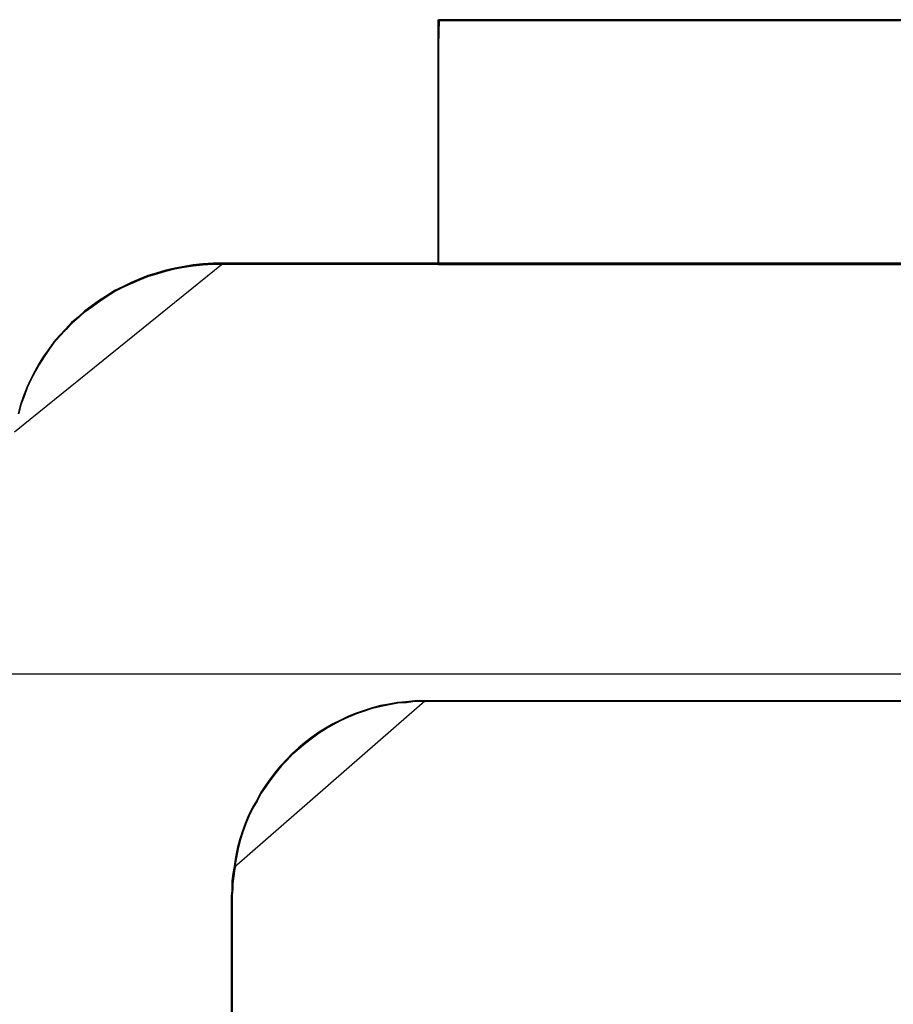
# Model space of a CAD drawing. Header units: millimetres. Extents: x 18084 to 52399, y 38174 to 56392.
# Tile 108 of 250: x 25538 to 25547, y 50636 to 50647. Entities that reach past the tile are written whole.
import ezdxf

# ---------------------------------------------------------------- set-up
doc = ezdxf.new("R2010")
doc.units = ezdxf.units.MM
doc.header["$LTSCALE"] = 100
doc.layers.add('45', color=7, linetype='Continuous')
doc.layers.add('50', color=7, linetype='Continuous')

msp = doc.modelspace()

# ---------------------------------------------------------------- linework, layer by layer
at = {"layer": '45', "color": 7}
for p, q in [((25542.047, 50646.243), (25542.047, 50646.508)), ((25542.047, 50646.508), (25542.047, 50646.243)), ((25542.052, 50646.508), (25542.047, 50646.254)), ((25542.047, 50646.243), (25542.047, 50646.508)), ((25542.047, 50646.508), (25542.047, 50646.243)), ((25542.052, 50646.508), (25542.047, 50646.254)), ((25542.05, 50646.246), (25542.056, 50646.499)), ((25542.05, 50646.246), (25542.056, 50646.499)), ((25542.052, 50646.508), (25551.149, 50646.508)), ((25551.149, 50646.508), (25542.052, 50646.508)), ((25542.052, 50646.508), (25542.052, 50646.508)), ((25551.149, 50646.508), (25542.052, 50646.508)), ((25542.052, 50646.508), (25551.149, 50646.508)), ((25551.149, 50646.508), (25542.052, 50646.508)), ((25542.052, 50646.508), (25542.052, 50646.508)), ((25551.149, 50646.508), (25542.052, 50646.508)), ((25542.057, 50646.503), (25542.052, 50646.25)), ((25542.057, 50646.503), (25542.052, 50646.25)), ((25542.056, 50646.499), (25551.142, 50646.499)), ((25542.056, 50646.499), (25551.142, 50646.499)), ((25551.144, 50646.503), (25542.057, 50646.503)), ((25551.144, 50646.503), (25542.057, 50646.503)), ((25542.047, 50643.992), (25542.047, 50646.255)), ((25542.047, 50646.255), (25542.047, 50643.992)), ((25542.047, 50643.992), (25542.047, 50646.255)), ((25542.047, 50646.255), (25542.047, 50643.992)), ((25542.047, 50646.254), (25542.047, 50643.992)), ((25542.047, 50646.254), (25542.047, 50643.992)), ((25542.047, 50646.243), (25542.047, 50646.243)), ((25542.047, 50646.243), (25542.047, 50646.243)), ((25542.05, 50643.995), (25542.05, 50646.246)), ((25542.05, 50643.995), (25542.05, 50646.246)), ((25542.052, 50646.25), (25542.052, 50643.997)), ((25542.052, 50646.25), (25542.052, 50643.997)), ((25537.692, 50642.272), (25539.838, 50644.004)), ((25537.692, 50642.272), (25539.838, 50644.004)), ((25539.246, 50643.933), (25539.159, 50643.905)), ((25539.246, 50643.933), (25539.159, 50643.905)), ((25539.254, 50643.932), (25539.166, 50643.905)), ((25539.254, 50643.932), (25539.166, 50643.905)), ((25539.338, 50643.955), (25539.246, 50643.933)), ((25539.338, 50643.955), (25539.246, 50643.933)), ((25539.246, 50643.923), (25539.339, 50643.945)), ((25539.246, 50643.923), (25539.339, 50643.945)), ((25539.342, 50643.95), (25539.25, 50643.928)), ((25539.342, 50643.95), (25539.25, 50643.928)), ((25539.346, 50643.955), (25539.254, 50643.932)), ((25539.346, 50643.955), (25539.254, 50643.932)), ((25539.436, 50643.971), (25539.338, 50643.955)), ((25539.436, 50643.971), (25539.338, 50643.955)), ((25539.339, 50643.945), (25539.436, 50643.962)), ((25539.339, 50643.945), (25539.436, 50643.962)), ((25539.44, 50643.966), (25539.342, 50643.95)), ((25539.44, 50643.966), (25539.342, 50643.95)), ((25539.445, 50643.971), (25539.346, 50643.955)), ((25539.445, 50643.971), (25539.346, 50643.955)), ((25539.528, 50643.988), (25539.436, 50643.971)), ((25539.528, 50643.988), (25539.436, 50643.971)), ((25539.436, 50643.962), (25539.529, 50643.978)), ((25539.436, 50643.962), (25539.529, 50643.978)), ((25539.532, 50643.983), (25539.44, 50643.966)), ((25539.532, 50643.983), (25539.44, 50643.966)), ((25539.538, 50643.988), (25539.445, 50643.971)), ((25539.538, 50643.988), (25539.445, 50643.971)), ((25539.626, 50643.999), (25539.528, 50643.988)), ((25539.626, 50643.999), (25539.528, 50643.988)), ((25539.529, 50643.978), (25539.627, 50643.989)), ((25539.529, 50643.978), (25539.627, 50643.989)), ((25539.63, 50643.994), (25539.532, 50643.983)), ((25539.63, 50643.994), (25539.532, 50643.983)), ((25539.636, 50643.999), (25539.538, 50643.988)), ((25539.636, 50643.999), (25539.538, 50643.988)), ((25539.735, 50644.004), (25539.626, 50643.999)), ((25539.735, 50644.004), (25539.626, 50643.999)), ((25539.627, 50643.989), (25539.735, 50643.995)), ((25539.627, 50643.989), (25539.735, 50643.995)), ((25539.739, 50643.999), (25539.63, 50643.994)), ((25539.739, 50643.999), (25539.63, 50643.994)), ((25539.745, 50644.004), (25539.636, 50643.999)), ((25539.745, 50644.004), (25539.636, 50643.999)), ((25539.827, 50644.004), (25539.735, 50644.004)), ((25539.827, 50644.004), (25539.735, 50644.004)), ((25539.735, 50643.995), (25539.828, 50643.995)), ((25539.735, 50643.995), (25539.828, 50643.995)), ((25539.831, 50643.999), (25539.739, 50643.999)), ((25539.831, 50643.999), (25539.739, 50643.999)), ((25539.838, 50644.004), (25539.745, 50644.004)), ((25539.838, 50644.004), (25539.745, 50644.004)), ((25542.05, 50644.004), (25539.827, 50644.004)), ((25542.05, 50644.004), (25539.827, 50644.004)), ((25539.828, 50643.995), (25542.05, 50643.995)), ((25539.828, 50643.995), (25542.05, 50643.995)), ((25542.052, 50643.999), (25539.831, 50643.999)), ((25542.052, 50643.999), (25539.831, 50643.999)), ((25539.838, 50644.004), (25539.838, 50644.004)), ((25539.838, 50644.004), (25539.838, 50644.004)), ((25542.047, 50643.992), (25542.047, 50643.992)), ((25542.047, 50643.992), (25551.144, 50643.992)), ((25542.047, 50643.992), (25542.047, 50643.992)), ((25542.047, 50643.992), (25551.144, 50643.992)), ((25551.141, 50644.004), (25542.05, 50644.004)), ((25551.141, 50644.004), (25542.05, 50644.004)), ((25551.139, 50643.999), (25542.052, 50643.999)), ((25551.139, 50643.999), (25542.052, 50643.999)), ((25542.052, 50643.997), (25551.139, 50643.997)), ((25542.052, 50643.997), (25551.139, 50643.997)), ((25538.979, 50643.845), (25538.892, 50643.806)), ((25538.979, 50643.845), (25538.892, 50643.806)), ((25538.893, 50643.797), (25538.98, 50643.835)), ((25538.893, 50643.797), (25538.98, 50643.835)), ((25538.984, 50643.84), (25538.897, 50643.801)), ((25538.984, 50643.84), (25538.897, 50643.801)), ((25538.986, 50643.844), (25538.899, 50643.805)), ((25538.986, 50643.844), (25538.899, 50643.805)), ((25539.061, 50643.878), (25538.979, 50643.845)), ((25539.061, 50643.878), (25538.979, 50643.845)), ((25538.98, 50643.835), (25539.061, 50643.868)), ((25538.98, 50643.835), (25539.061, 50643.868)), ((25539.065, 50643.873), (25538.984, 50643.84)), ((25539.065, 50643.873), (25538.984, 50643.84)), ((25539.068, 50643.877), (25538.986, 50643.844)), ((25539.068, 50643.877), (25538.986, 50643.844)), ((25539.159, 50643.905), (25539.061, 50643.878)), ((25539.159, 50643.905), (25539.061, 50643.878)), ((25539.061, 50643.868), (25539.159, 50643.896)), ((25539.061, 50643.868), (25539.159, 50643.896)), ((25539.163, 50643.9), (25539.065, 50643.873)), ((25539.163, 50643.9), (25539.065, 50643.873)), ((25539.166, 50643.905), (25539.068, 50643.877)), ((25539.166, 50643.905), (25539.068, 50643.877)), ((25539.159, 50643.896), (25539.246, 50643.923)), ((25539.159, 50643.896), (25539.246, 50643.923)), ((25539.25, 50643.928), (25539.163, 50643.9)), ((25539.25, 50643.928), (25539.163, 50643.9)), ((25538.8, 50643.762), (25538.719, 50643.724)), ((25538.8, 50643.762), (25538.719, 50643.724)), ((25538.719, 50643.714), (25538.801, 50643.753)), ((25538.719, 50643.714), (25538.801, 50643.753)), ((25538.804, 50643.757), (25538.723, 50643.719)), ((25538.804, 50643.757), (25538.723, 50643.719)), ((25538.806, 50643.761), (25538.724, 50643.722)), ((25538.806, 50643.761), (25538.724, 50643.722)), ((25538.892, 50643.806), (25538.8, 50643.762)), ((25538.892, 50643.806), (25538.8, 50643.762)), ((25538.801, 50643.753), (25538.893, 50643.797)), ((25538.801, 50643.753), (25538.893, 50643.797)), ((25538.897, 50643.801), (25538.804, 50643.757)), ((25538.897, 50643.801), (25538.804, 50643.757)), ((25538.899, 50643.805), (25538.806, 50643.761)), ((25538.899, 50643.805), (25538.806, 50643.761)), ((25538.643, 50643.674), (25538.566, 50643.625)), ((25538.643, 50643.674), (25538.566, 50643.625)), ((25538.567, 50643.615), (25538.643, 50643.665)), ((25538.567, 50643.615), (25538.643, 50643.665)), ((25538.647, 50643.672), (25538.571, 50643.623)), ((25538.647, 50643.672), (25538.571, 50643.623)), ((25538.647, 50643.669), (25538.571, 50643.62)), ((25538.647, 50643.669), (25538.571, 50643.62)), ((25538.719, 50643.724), (25538.643, 50643.674)), ((25538.719, 50643.724), (25538.643, 50643.674)), ((25538.643, 50643.665), (25538.719, 50643.714)), ((25538.643, 50643.665), (25538.719, 50643.714)), ((25538.724, 50643.722), (25538.647, 50643.672)), ((25538.724, 50643.722), (25538.647, 50643.672)), ((25538.723, 50643.719), (25538.647, 50643.669)), ((25538.723, 50643.719), (25538.647, 50643.669)), ((25538.49, 50643.57), (25538.414, 50643.515)), ((25538.49, 50643.57), (25538.414, 50643.515)), ((25538.415, 50643.505), (25538.491, 50643.56)), ((25538.415, 50643.505), (25538.491, 50643.56)), ((25538.494, 50643.567), (25538.418, 50643.512)), ((25538.494, 50643.567), (25538.418, 50643.512)), ((25538.495, 50643.565), (25538.419, 50643.51)), ((25538.495, 50643.565), (25538.419, 50643.51)), ((25538.566, 50643.625), (25538.49, 50643.57)), ((25538.566, 50643.625), (25538.49, 50643.57)), ((25538.491, 50643.56), (25538.567, 50643.615)), ((25538.491, 50643.56), (25538.567, 50643.615)), ((25538.571, 50643.623), (25538.494, 50643.567)), ((25538.571, 50643.623), (25538.494, 50643.567)), ((25538.571, 50643.62), (25538.495, 50643.565)), ((25538.571, 50643.62), (25538.495, 50643.565)), ((25538.349, 50643.454), (25538.278, 50643.394)), ((25538.349, 50643.454), (25538.278, 50643.394)), ((25538.279, 50643.384), (25538.35, 50643.445)), ((25538.279, 50643.384), (25538.35, 50643.445)), ((25538.352, 50643.451), (25538.281, 50643.39)), ((25538.352, 50643.451), (25538.281, 50643.39)), ((25538.354, 50643.449), (25538.283, 50643.389)), ((25538.354, 50643.449), (25538.283, 50643.389)), ((25538.414, 50643.515), (25538.349, 50643.454)), ((25538.414, 50643.515), (25538.349, 50643.454)), ((25538.35, 50643.445), (25538.415, 50643.505)), ((25538.35, 50643.445), (25538.415, 50643.505)), ((25538.418, 50643.512), (25538.352, 50643.451)), ((25538.418, 50643.512), (25538.352, 50643.451)), ((25538.419, 50643.51), (25538.354, 50643.449)), ((25538.419, 50643.51), (25538.354, 50643.449)), ((25538.219, 50643.328), (25538.153, 50643.261)), ((25538.219, 50643.328), (25538.153, 50643.261)), ((25538.278, 50643.394), (25538.219, 50643.328)), ((25538.278, 50643.394), (25538.219, 50643.328)), ((25538.219, 50643.318), (25538.279, 50643.384)), ((25538.219, 50643.318), (25538.279, 50643.384)), ((25538.281, 50643.39), (25538.221, 50643.324)), ((25538.281, 50643.39), (25538.221, 50643.324)), ((25538.283, 50643.389), (25538.223, 50643.323)), ((25538.283, 50643.389), (25538.223, 50643.323)), ((25538.153, 50643.261), (25538.094, 50643.195)), ((25538.153, 50643.261), (25538.094, 50643.195)), ((25538.094, 50643.186), (25538.154, 50643.252)), ((25538.094, 50643.186), (25538.154, 50643.252)), ((25538.156, 50643.257), (25538.096, 50643.191)), ((25538.156, 50643.257), (25538.096, 50643.191)), ((25538.158, 50643.257), (25538.098, 50643.191)), ((25538.158, 50643.257), (25538.098, 50643.191)), ((25538.154, 50643.252), (25538.219, 50643.318)), ((25538.154, 50643.252), (25538.219, 50643.318)), ((25538.221, 50643.324), (25538.156, 50643.257)), ((25538.221, 50643.324), (25538.156, 50643.257)), ((25538.223, 50643.323), (25538.158, 50643.257)), ((25538.223, 50643.323), (25538.158, 50643.257)), ((25538.094, 50643.195), (25538.039, 50643.118)), ((25538.094, 50643.195), (25538.039, 50643.118)), ((25538.04, 50643.109), (25538.094, 50643.186)), ((25538.04, 50643.109), (25538.094, 50643.186)), ((25538.096, 50643.191), (25538.041, 50643.113)), ((25538.096, 50643.191), (25538.041, 50643.113)), ((25538.098, 50643.191), (25538.044, 50643.114)), ((25538.098, 50643.191), (25538.044, 50643.114)), ((25537.99, 50643.047), (25537.941, 50642.97)), ((25537.99, 50643.047), (25537.941, 50642.97)), ((25537.942, 50642.96), (25537.991, 50643.037)), ((25537.942, 50642.96), (25537.991, 50643.037)), ((25537.992, 50643.042), (25537.943, 50642.964)), ((25537.992, 50643.042), (25537.943, 50642.964)), ((25537.995, 50643.042), (25537.946, 50642.965)), ((25537.995, 50643.042), (25537.946, 50642.965)), ((25538.039, 50643.118), (25537.99, 50643.047)), ((25538.039, 50643.118), (25537.99, 50643.047)), ((25537.991, 50643.037), (25538.04, 50643.109)), ((25537.991, 50643.037), (25538.04, 50643.109)), ((25538.041, 50643.113), (25537.992, 50643.042)), ((25538.041, 50643.113), (25537.992, 50643.042)), ((25538.044, 50643.114), (25537.995, 50643.042)), ((25538.044, 50643.114), (25537.995, 50643.042)), ((25537.941, 50642.97), (25537.898, 50642.893)), ((25537.941, 50642.97), (25537.898, 50642.893)), ((25537.898, 50642.883), (25537.942, 50642.96)), ((25537.898, 50642.883), (25537.942, 50642.96)), ((25537.943, 50642.964), (25537.899, 50642.887)), ((25537.943, 50642.964), (25537.899, 50642.887)), ((25537.946, 50642.965), (25537.903, 50642.888)), ((25537.946, 50642.965), (25537.903, 50642.888)), ((25537.898, 50642.893), (25537.855, 50642.81)), ((25537.898, 50642.893), (25537.855, 50642.81)), ((25537.899, 50642.887), (25537.855, 50642.804)), ((25537.899, 50642.887), (25537.855, 50642.804)), ((25537.855, 50642.801), (25537.898, 50642.883)), ((25537.855, 50642.801), (25537.898, 50642.883)), ((25537.903, 50642.888), (25537.859, 50642.806)), ((25537.903, 50642.888), (25537.859, 50642.806)), ((25537.817, 50642.728), (25537.784, 50642.64)), ((25537.817, 50642.728), (25537.784, 50642.64)), ((25537.817, 50642.721), (25537.784, 50642.632)), ((25537.817, 50642.721), (25537.784, 50642.632)), ((25537.784, 50642.63), (25537.817, 50642.718)), ((25537.784, 50642.63), (25537.817, 50642.718)), ((25537.821, 50642.723), (25537.789, 50642.635)), ((25537.821, 50642.723), (25537.789, 50642.635)), ((25537.855, 50642.81), (25537.817, 50642.728)), ((25537.855, 50642.81), (25537.817, 50642.728)), ((25537.855, 50642.804), (25537.817, 50642.721)), ((25537.855, 50642.804), (25537.817, 50642.721)), ((25537.817, 50642.718), (25537.855, 50642.801)), ((25537.817, 50642.718), (25537.855, 50642.801)), ((25537.859, 50642.806), (25537.821, 50642.723)), ((25537.859, 50642.806), (25537.821, 50642.723)), ((25537.784, 50642.64), (25537.751, 50642.552)), ((25537.784, 50642.64), (25537.751, 50642.552)), ((25537.784, 50642.632), (25537.752, 50642.543)), ((25537.784, 50642.632), (25537.752, 50642.543)), ((25537.752, 50642.542), (25537.784, 50642.63)), ((25537.752, 50642.542), (25537.784, 50642.63)), ((25537.789, 50642.635), (25537.756, 50642.547)), ((25537.789, 50642.635), (25537.756, 50642.547)), ((25537.751, 50642.552), (25537.73, 50642.464)), ((25537.751, 50642.552), (25537.73, 50642.464)), ((25537.752, 50642.543), (25537.73, 50642.455)), ((25537.752, 50642.543), (25537.73, 50642.455)), ((25537.73, 50642.454), (25537.752, 50642.542)), ((25537.73, 50642.454), (25537.752, 50642.542)), ((25537.756, 50642.547), (25537.735, 50642.459)), ((25537.756, 50642.547), (25537.735, 50642.459)), ((25539.95, 50637.793), (25541.912, 50639.505)), ((25539.95, 50637.793), (25541.912, 50639.505)), ((25541.629, 50639.489), (25541.542, 50639.472)), ((25541.629, 50639.489), (25541.542, 50639.472)), ((25541.544, 50639.47), (25541.631, 50639.486)), ((25541.544, 50639.47), (25541.631, 50639.486)), ((25541.547, 50639.467), (25541.634, 50639.484)), ((25541.547, 50639.467), (25541.634, 50639.484)), ((25541.635, 50639.484), (25541.548, 50639.468)), ((25541.635, 50639.484), (25541.548, 50639.468)), ((25541.639, 50639.489), (25541.552, 50639.472)), ((25541.639, 50639.489), (25541.552, 50639.472)), ((25541.716, 50639.494), (25541.629, 50639.489)), ((25541.716, 50639.494), (25541.629, 50639.489)), ((25541.631, 50639.486), (25541.718, 50639.492)), ((25541.631, 50639.486), (25541.718, 50639.492)), ((25541.634, 50639.484), (25541.721, 50639.489)), ((25541.634, 50639.484), (25541.721, 50639.489)), ((25541.722, 50639.49), (25541.635, 50639.484)), ((25541.722, 50639.49), (25541.635, 50639.484)), ((25541.727, 50639.494), (25541.639, 50639.489)), ((25541.727, 50639.494), (25541.639, 50639.489)), ((25541.809, 50639.505), (25541.716, 50639.494)), ((25541.809, 50639.505), (25541.716, 50639.494)), ((25541.718, 50639.492), (25541.811, 50639.503)), ((25541.718, 50639.492), (25541.811, 50639.503)), ((25541.721, 50639.489), (25541.813, 50639.5)), ((25541.721, 50639.489), (25541.813, 50639.5)), ((25541.814, 50639.501), (25541.722, 50639.49)), ((25541.814, 50639.501), (25541.722, 50639.49)), ((25541.82, 50639.505), (25541.727, 50639.494)), ((25541.82, 50639.505), (25541.727, 50639.494)), ((25541.901, 50639.505), (25541.809, 50639.505)), ((25541.901, 50639.505), (25541.809, 50639.505)), ((25541.811, 50639.503), (25541.903, 50639.503)), ((25541.811, 50639.503), (25541.903, 50639.503)), ((25541.813, 50639.5), (25541.906, 50639.5)), ((25541.813, 50639.5), (25541.906, 50639.5)), ((25541.907, 50639.501), (25541.814, 50639.501)), ((25541.907, 50639.501), (25541.814, 50639.501)), ((25541.912, 50639.505), (25541.82, 50639.505)), ((25541.912, 50639.505), (25541.82, 50639.505)), ((25551.588, 50639.505), (25541.901, 50639.505)), ((25541.901, 50639.505), (25541.901, 50639.505)), ((25551.588, 50639.505), (25541.901, 50639.505)), ((25541.901, 50639.505), (25541.901, 50639.505)), ((25541.903, 50639.503), (25551.587, 50639.503)), ((25541.903, 50639.503), (25551.587, 50639.503)), ((25541.906, 50639.5), (25551.584, 50639.5)), ((25541.906, 50639.5), (25551.584, 50639.5)), ((25551.585, 50639.501), (25541.907, 50639.501)), ((25541.907, 50639.501), (25541.907, 50639.501)), ((25551.585, 50639.501), (25541.907, 50639.501)), ((25541.907, 50639.501), (25541.907, 50639.501)), ((25541.912, 50639.505), (25541.912, 50639.505)), ((25541.912, 50639.505), (25541.912, 50639.505)), ((25541.205, 50639.379), (25541.124, 50639.346)), ((25541.205, 50639.379), (25541.124, 50639.346)), ((25541.213, 50639.378), (25541.131, 50639.345)), ((25541.213, 50639.378), (25541.131, 50639.345)), ((25541.287, 50639.406), (25541.205, 50639.379)), ((25541.287, 50639.406), (25541.205, 50639.379)), ((25541.207, 50639.376), (25541.289, 50639.404)), ((25541.207, 50639.376), (25541.289, 50639.404)), ((25541.211, 50639.373), (25541.292, 50639.401)), ((25541.211, 50639.373), (25541.292, 50639.401)), ((25541.293, 50639.402), (25541.212, 50639.374)), ((25541.293, 50639.402), (25541.212, 50639.374)), ((25541.295, 50639.406), (25541.213, 50639.378)), ((25541.295, 50639.406), (25541.213, 50639.378)), ((25541.368, 50639.434), (25541.287, 50639.406)), ((25541.368, 50639.434), (25541.287, 50639.406)), ((25541.289, 50639.404), (25541.371, 50639.431)), ((25541.289, 50639.404), (25541.371, 50639.431)), ((25541.292, 50639.401), (25541.373, 50639.428)), ((25541.292, 50639.401), (25541.373, 50639.428)), ((25541.375, 50639.429), (25541.293, 50639.402)), ((25541.375, 50639.429), (25541.293, 50639.402)), ((25541.377, 50639.433), (25541.295, 50639.406)), ((25541.377, 50639.433), (25541.295, 50639.406)), ((25541.455, 50639.456), (25541.368, 50639.434)), ((25541.455, 50639.456), (25541.368, 50639.434)), ((25541.371, 50639.431), (25541.457, 50639.453)), ((25541.371, 50639.431), (25541.457, 50639.453)), ((25541.373, 50639.428), (25541.46, 50639.451)), ((25541.373, 50639.428), (25541.46, 50639.451)), ((25541.461, 50639.451), (25541.375, 50639.429)), ((25541.461, 50639.451), (25541.375, 50639.429)), ((25541.464, 50639.456), (25541.377, 50639.433)), ((25541.464, 50639.456), (25541.377, 50639.433)), ((25541.542, 50639.472), (25541.455, 50639.456)), ((25541.542, 50639.472), (25541.455, 50639.456)), ((25541.457, 50639.453), (25541.544, 50639.47)), ((25541.457, 50639.453), (25541.544, 50639.47)), ((25541.46, 50639.451), (25541.547, 50639.467)), ((25541.46, 50639.451), (25541.547, 50639.467)), ((25541.548, 50639.468), (25541.461, 50639.451)), ((25541.548, 50639.468), (25541.461, 50639.451)), ((25541.552, 50639.472), (25541.464, 50639.456)), ((25541.552, 50639.472), (25541.464, 50639.456)), ((25541.042, 50639.307), (25540.966, 50639.269)), ((25541.042, 50639.307), (25540.966, 50639.269)), ((25540.968, 50639.266), (25541.044, 50639.305)), ((25540.968, 50639.266), (25541.044, 50639.305)), ((25541.049, 50639.306), (25540.972, 50639.267)), ((25541.049, 50639.306), (25540.972, 50639.267)), ((25540.972, 50639.263), (25541.048, 50639.302)), ((25540.972, 50639.263), (25541.048, 50639.302)), ((25541.049, 50639.302), (25540.973, 50639.264)), ((25541.049, 50639.302), (25540.973, 50639.264)), ((25541.124, 50639.346), (25541.042, 50639.307)), ((25541.124, 50639.346), (25541.042, 50639.307)), ((25541.044, 50639.305), (25541.126, 50639.343)), ((25541.044, 50639.305), (25541.126, 50639.343)), ((25541.048, 50639.302), (25541.129, 50639.34)), ((25541.048, 50639.302), (25541.129, 50639.34)), ((25541.131, 50639.345), (25541.049, 50639.306)), ((25541.131, 50639.345), (25541.049, 50639.306)), ((25541.13, 50639.341), (25541.049, 50639.302)), ((25541.13, 50639.341), (25541.049, 50639.302)), ((25541.126, 50639.343), (25541.207, 50639.376)), ((25541.126, 50639.343), (25541.207, 50639.376)), ((25541.129, 50639.34), (25541.211, 50639.373)), ((25541.129, 50639.34), (25541.211, 50639.373)), ((25541.212, 50639.374), (25541.13, 50639.341)), ((25541.212, 50639.374), (25541.13, 50639.341)), ((25540.819, 50639.181), (25540.749, 50639.131)), ((25540.819, 50639.181), (25540.749, 50639.131)), ((25540.751, 50639.129), (25540.822, 50639.178)), ((25540.751, 50639.129), (25540.822, 50639.178)), ((25540.825, 50639.179), (25540.753, 50639.129)), ((25540.825, 50639.179), (25540.753, 50639.129)), ((25540.754, 50639.126), (25540.825, 50639.175)), ((25540.754, 50639.126), (25540.825, 50639.175)), ((25540.826, 50639.176), (25540.755, 50639.126)), ((25540.826, 50639.176), (25540.755, 50639.126)), ((25540.89, 50639.225), (25540.819, 50639.181)), ((25540.89, 50639.225), (25540.819, 50639.181)), ((25540.822, 50639.178), (25540.892, 50639.222)), ((25540.822, 50639.178), (25540.892, 50639.222)), ((25540.896, 50639.223), (25540.825, 50639.179)), ((25540.896, 50639.223), (25540.825, 50639.179)), ((25540.825, 50639.175), (25540.895, 50639.219)), ((25540.825, 50639.175), (25540.895, 50639.219)), ((25540.897, 50639.22), (25540.826, 50639.176)), ((25540.897, 50639.22), (25540.826, 50639.176)), ((25540.966, 50639.269), (25540.89, 50639.225)), ((25540.966, 50639.269), (25540.89, 50639.225)), ((25540.892, 50639.222), (25540.968, 50639.266)), ((25540.892, 50639.222), (25540.968, 50639.266)), ((25540.895, 50639.219), (25540.972, 50639.263)), ((25540.895, 50639.219), (25540.972, 50639.263)), ((25540.972, 50639.267), (25540.896, 50639.223)), ((25540.972, 50639.267), (25540.896, 50639.223)), ((25540.973, 50639.264), (25540.897, 50639.22)), ((25540.973, 50639.264), (25540.897, 50639.22)), ((25540.678, 50639.076), (25540.613, 50639.021)), ((25540.678, 50639.076), (25540.613, 50639.021)), ((25540.615, 50639.019), (25540.68, 50639.074)), ((25540.615, 50639.019), (25540.68, 50639.074)), ((25540.682, 50639.073), (25540.617, 50639.018)), ((25540.682, 50639.073), (25540.617, 50639.018)), ((25540.749, 50639.131), (25540.678, 50639.076)), ((25540.749, 50639.131), (25540.678, 50639.076)), ((25540.68, 50639.074), (25540.751, 50639.129)), ((25540.68, 50639.074), (25540.751, 50639.129)), ((25540.753, 50639.129), (25540.682, 50639.073)), ((25540.753, 50639.129), (25540.682, 50639.073)), ((25540.684, 50639.071), (25540.754, 50639.126)), ((25540.684, 50639.071), (25540.754, 50639.126)), ((25540.755, 50639.126), (25540.685, 50639.071)), ((25540.755, 50639.126), (25540.685, 50639.071)), ((25540.613, 50639.021), (25540.548, 50638.966)), ((25540.613, 50639.021), (25540.548, 50638.966)), ((25540.55, 50638.964), (25540.615, 50639.019)), ((25540.55, 50638.964), (25540.615, 50639.019)), ((25540.617, 50639.018), (25540.551, 50638.962)), ((25540.617, 50639.018), (25540.551, 50638.962)), ((25540.553, 50638.961), (25540.619, 50639.016)), ((25540.553, 50638.961), (25540.619, 50639.016)), ((25540.62, 50639.016), (25540.554, 50638.961)), ((25540.62, 50639.016), (25540.554, 50638.961)), ((25540.619, 50639.016), (25540.684, 50639.071)), ((25540.619, 50639.016), (25540.684, 50639.071)), ((25540.685, 50639.071), (25540.62, 50639.016)), ((25540.685, 50639.071), (25540.62, 50639.016)), ((25540.488, 50638.9), (25540.428, 50638.84)), ((25540.488, 50638.9), (25540.428, 50638.84)), ((25540.43, 50638.837), (25540.49, 50638.897)), ((25540.43, 50638.837), (25540.49, 50638.897)), ((25540.491, 50638.896), (25540.431, 50638.835)), ((25540.491, 50638.896), (25540.431, 50638.835)), ((25540.434, 50638.834), (25540.494, 50638.895)), ((25540.434, 50638.834), (25540.494, 50638.895)), ((25540.495, 50638.895), (25540.435, 50638.835)), ((25540.495, 50638.895), (25540.435, 50638.835)), ((25540.548, 50638.966), (25540.488, 50638.9)), ((25540.548, 50638.966), (25540.488, 50638.9)), ((25540.49, 50638.897), (25540.55, 50638.964)), ((25540.49, 50638.897), (25540.55, 50638.964)), ((25540.551, 50638.962), (25540.491, 50638.896)), ((25540.551, 50638.962), (25540.491, 50638.896)), ((25540.494, 50638.895), (25540.553, 50638.961)), ((25540.494, 50638.895), (25540.553, 50638.961)), ((25540.554, 50638.961), (25540.495, 50638.895)), ((25540.554, 50638.961), (25540.495, 50638.895)), ((25540.374, 50638.774), (25540.319, 50638.702)), ((25540.374, 50638.774), (25540.319, 50638.702)), ((25540.322, 50638.699), (25540.376, 50638.771)), ((25540.322, 50638.699), (25540.376, 50638.771)), ((25540.428, 50638.84), (25540.374, 50638.774)), ((25540.428, 50638.84), (25540.374, 50638.774)), ((25540.376, 50638.771), (25540.43, 50638.837)), ((25540.376, 50638.771), (25540.43, 50638.837)), ((25540.431, 50638.835), (25540.376, 50638.769)), ((25540.431, 50638.835), (25540.376, 50638.769)), ((25540.38, 50638.768), (25540.434, 50638.834)), ((25540.38, 50638.768), (25540.434, 50638.834)), ((25540.435, 50638.835), (25540.381, 50638.769)), ((25540.435, 50638.835), (25540.381, 50638.769)), ((25540.319, 50638.702), (25540.27, 50638.63)), ((25540.319, 50638.702), (25540.27, 50638.63)), ((25540.322, 50638.696), (25540.272, 50638.624)), ((25540.322, 50638.696), (25540.272, 50638.624)), ((25540.273, 50638.628), (25540.322, 50638.699)), ((25540.273, 50638.628), (25540.322, 50638.699)), ((25540.276, 50638.625), (25540.325, 50638.697)), ((25540.276, 50638.625), (25540.325, 50638.697)), ((25540.326, 50638.697), (25540.278, 50638.626)), ((25540.326, 50638.697), (25540.278, 50638.626)), ((25540.376, 50638.769), (25540.322, 50638.696)), ((25540.376, 50638.769), (25540.322, 50638.696)), ((25540.325, 50638.697), (25540.38, 50638.768)), ((25540.325, 50638.697), (25540.38, 50638.768)), ((25540.381, 50638.769), (25540.326, 50638.697)), ((25540.381, 50638.769), (25540.326, 50638.697)), ((25540.27, 50638.63), (25540.221, 50638.559)), ((25540.27, 50638.63), (25540.221, 50638.559)), ((25540.272, 50638.624), (25540.223, 50638.552)), ((25540.272, 50638.624), (25540.223, 50638.552)), ((25540.224, 50638.556), (25540.273, 50638.628)), ((25540.224, 50638.556), (25540.273, 50638.628)), ((25540.227, 50638.554), (25540.276, 50638.625)), ((25540.227, 50638.554), (25540.276, 50638.625)), ((25540.278, 50638.626), (25540.229, 50638.554)), ((25540.278, 50638.626), (25540.229, 50638.554)), ((25540.178, 50638.476), (25540.134, 50638.405)), ((25540.178, 50638.476), (25540.134, 50638.405)), ((25540.179, 50638.469), (25540.136, 50638.397)), ((25540.179, 50638.469), (25540.136, 50638.397)), ((25540.137, 50638.402), (25540.18, 50638.474)), ((25540.137, 50638.402), (25540.18, 50638.474)), ((25540.141, 50638.4), (25540.184, 50638.471)), ((25540.141, 50638.4), (25540.184, 50638.471)), ((25540.185, 50638.472), (25540.142, 50638.4)), ((25540.185, 50638.472), (25540.142, 50638.4)), ((25540.221, 50638.559), (25540.178, 50638.476)), ((25540.221, 50638.559), (25540.178, 50638.476)), ((25540.223, 50638.552), (25540.179, 50638.469)), ((25540.223, 50638.552), (25540.179, 50638.469)), ((25540.18, 50638.474), (25540.224, 50638.556)), ((25540.18, 50638.474), (25540.224, 50638.556)), ((25540.184, 50638.471), (25540.227, 50638.554)), ((25540.184, 50638.471), (25540.227, 50638.554)), ((25540.229, 50638.554), (25540.185, 50638.472)), ((25540.229, 50638.554), (25540.185, 50638.472)), ((25540.134, 50638.405), (25540.096, 50638.328)), ((25540.134, 50638.405), (25540.096, 50638.328)), ((25540.136, 50638.397), (25540.097, 50638.32)), ((25540.136, 50638.397), (25540.097, 50638.32)), ((25540.099, 50638.325), (25540.137, 50638.402)), ((25540.099, 50638.325), (25540.137, 50638.402)), ((25540.103, 50638.323), (25540.141, 50638.4)), ((25540.103, 50638.323), (25540.141, 50638.4)), ((25540.142, 50638.4), (25540.104, 50638.323)), ((25540.142, 50638.4), (25540.104, 50638.323)), ((25540.096, 50638.328), (25540.064, 50638.245)), ((25540.096, 50638.328), (25540.064, 50638.245)), ((25540.097, 50638.32), (25540.065, 50638.237)), ((25540.097, 50638.32), (25540.065, 50638.237)), ((25540.066, 50638.243), (25540.099, 50638.325)), ((25540.066, 50638.243), (25540.099, 50638.325)), ((25540.07, 50638.24), (25540.103, 50638.323)), ((25540.07, 50638.24), (25540.103, 50638.323)), ((25540.104, 50638.323), (25540.071, 50638.241)), ((25540.104, 50638.323), (25540.071, 50638.241)), ((25540.064, 50638.245), (25540.031, 50638.157)), ((25540.064, 50638.245), (25540.031, 50638.157)), ((25540.065, 50638.237), (25540.032, 50638.148)), ((25540.065, 50638.237), (25540.032, 50638.148)), ((25540.034, 50638.155), (25540.066, 50638.243)), ((25540.034, 50638.155), (25540.066, 50638.243)), ((25540.037, 50638.152), (25540.07, 50638.24)), ((25540.037, 50638.152), (25540.07, 50638.24)), ((25540.071, 50638.241), (25540.039, 50638.153)), ((25540.071, 50638.241), (25540.039, 50638.153)), ((25540.004, 50638.075), (25539.982, 50637.987)), ((25540.004, 50638.075), (25539.982, 50637.987)), ((25540.004, 50638.065), (25539.983, 50637.976)), ((25540.004, 50638.065), (25539.983, 50637.976)), ((25539.985, 50637.984), (25540.007, 50638.072)), ((25539.985, 50637.984), (25540.007, 50638.072)), ((25539.988, 50637.982), (25540.01, 50638.07)), ((25539.988, 50637.982), (25540.01, 50638.07)), ((25540.011, 50638.07), (25539.99, 50637.982)), ((25540.011, 50638.07), (25539.99, 50637.982)), ((25540.031, 50638.157), (25540.004, 50638.075)), ((25540.031, 50638.157), (25540.004, 50638.075)), ((25540.032, 50638.148), (25540.004, 50638.065)), ((25540.032, 50638.148), (25540.004, 50638.065)), ((25540.007, 50638.072), (25540.034, 50638.155)), ((25540.007, 50638.072), (25540.034, 50638.155)), ((25540.01, 50638.07), (25540.037, 50638.152)), ((25540.01, 50638.07), (25540.037, 50638.152)), ((25540.039, 50638.153), (25540.011, 50638.07)), ((25540.039, 50638.153), (25540.011, 50638.07)), ((25539.982, 50637.987), (25539.966, 50637.898)), ((25539.982, 50637.987), (25539.966, 50637.898)), ((25539.983, 50637.976), (25539.966, 50637.887)), ((25539.983, 50637.976), (25539.966, 50637.887)), ((25539.968, 50637.896), (25539.985, 50637.984)), ((25539.968, 50637.896), (25539.985, 50637.984)), ((25539.972, 50637.894), (25539.988, 50637.982)), ((25539.972, 50637.894), (25539.988, 50637.982)), ((25539.99, 50637.982), (25539.973, 50637.894)), ((25539.99, 50637.982), (25539.973, 50637.894)), ((25539.966, 50637.898), (25539.95, 50637.805)), ((25539.966, 50637.898), (25539.95, 50637.805)), ((25539.966, 50637.887), (25539.95, 50637.793)), ((25539.966, 50637.887), (25539.95, 50637.793)), ((25539.952, 50637.802), (25539.968, 50637.896)), ((25539.952, 50637.802), (25539.968, 50637.896)), ((25539.956, 50637.8), (25539.972, 50637.894)), ((25539.956, 50637.8), (25539.972, 50637.894)), ((25539.973, 50637.894), (25539.957, 50637.801)), ((25539.973, 50637.894), (25539.957, 50637.801)), ((25539.922, 50637.498), (25539.962, 50637.806)), ((25539.922, 50637.498), (25539.962, 50637.806)), ((25539.95, 50637.805), (25539.939, 50637.733)), ((25539.95, 50637.805), (25539.939, 50637.733)), ((25539.941, 50637.731), (25539.952, 50637.802)), ((25539.941, 50637.731), (25539.952, 50637.802)), ((25539.945, 50637.729), (25539.956, 50637.8)), ((25539.945, 50637.729), (25539.956, 50637.8)), ((25539.962, 50637.806), (25539.946, 50637.732)), ((25539.962, 50637.806), (25539.946, 50637.732)), ((25539.957, 50637.801), (25539.946, 50637.729)), ((25539.957, 50637.801), (25539.946, 50637.729)), ((25539.962, 50637.806), (25539.962, 50637.806)), ((25539.962, 50637.806), (25539.962, 50637.806)), ((25539.939, 50637.733), (25539.928, 50637.656)), ((25539.939, 50637.733), (25539.928, 50637.656)), ((25539.928, 50637.656), (25539.928, 50637.579)), ((25539.928, 50637.656), (25539.928, 50637.579)), ((25539.946, 50637.732), (25539.93, 50637.652)), ((25539.946, 50637.732), (25539.93, 50637.652)), ((25539.93, 50637.654), (25539.941, 50637.731)), ((25539.93, 50637.654), (25539.941, 50637.731)), ((25539.934, 50637.652), (25539.945, 50637.729)), ((25539.934, 50637.652), (25539.945, 50637.729)), ((25539.946, 50637.729), (25539.935, 50637.652)), ((25539.946, 50637.729), (25539.935, 50637.652)), ((25539.928, 50637.579), (25539.922, 50637.508)), ((25539.928, 50637.579), (25539.922, 50637.508)), ((25539.93, 50637.572), (25539.922, 50637.498)), ((25539.93, 50637.572), (25539.922, 50637.498)), ((25539.925, 50637.505), (25539.93, 50637.577)), ((25539.925, 50637.505), (25539.93, 50637.577)), ((25539.929, 50637.503), (25539.934, 50637.575)), ((25539.929, 50637.503), (25539.934, 50637.575)), ((25539.93, 50637.577), (25539.93, 50637.654)), ((25539.93, 50637.577), (25539.93, 50637.654)), ((25539.93, 50637.652), (25539.93, 50637.572)), ((25539.93, 50637.652), (25539.93, 50637.572)), ((25539.935, 50637.575), (25539.93, 50637.504)), ((25539.935, 50637.575), (25539.93, 50637.504)), ((25539.934, 50637.575), (25539.934, 50637.652)), ((25539.934, 50637.575), (25539.934, 50637.652)), ((25539.935, 50637.652), (25539.935, 50637.575)), ((25539.935, 50637.652), (25539.935, 50637.575)), ((25539.922, 50637.51), (25539.922, 50637.491)), ((25539.922, 50637.491), (25539.922, 50637.51)), ((25539.922, 50637.51), (25539.922, 50637.51)), ((25539.922, 50637.51), (25539.922, 50637.491)), ((25539.922, 50637.491), (25539.922, 50637.51)), ((25539.922, 50637.51), (25539.922, 50637.51)), ((25539.922, 50637.508), (25539.922, 50637.502)), ((25539.922, 50637.508), (25539.922, 50637.502)), ((25539.922, 50620.145), (25539.922, 50637.505)), ((25539.922, 50637.505), (25539.922, 50620.145)), ((25539.922, 50620.145), (25539.922, 50637.505)), ((25539.922, 50637.505), (25539.922, 50620.145)), ((25539.922, 50637.502), (25539.922, 50623.226)), ((25539.922, 50637.502), (25539.922, 50623.226)), ((25539.925, 50637.5), (25539.925, 50637.505)), ((25539.925, 50637.5), (25539.925, 50637.505)), ((25539.925, 50623.225), (25539.925, 50637.5)), ((25539.925, 50623.225), (25539.925, 50637.5)), ((25539.929, 50637.498), (25539.929, 50637.503)), ((25539.929, 50637.498), (25539.929, 50637.503)), ((25539.929, 50623.229), (25539.929, 50637.498)), ((25539.929, 50623.229), (25539.929, 50637.498)), ((25539.93, 50637.504), (25539.93, 50637.498)), ((25539.93, 50637.504), (25539.93, 50637.498)), ((25539.93, 50637.498), (25539.93, 50623.23)), ((25539.93, 50637.498), (25539.93, 50623.23))]:
    msp.add_line(p, q, dxfattribs=at)
at = {"layer": '45', "color": 59}
for p, q in [((25539.826, 50644.004), (25553.666, 50644.004)), ((25553.666, 50644.004), (25539.826, 50644.004)), ((25539.826, 50644.004), (25539.826, 50644.004)), ((25539.826, 50644.004), (25553.666, 50644.004)), ((25553.666, 50644.004), (25539.826, 50644.004)), ((25539.826, 50644.004), (25539.826, 50644.004)), ((25541.9, 50639.505), (25551.592, 50639.505)), ((25551.592, 50639.505), (25541.9, 50639.505)), ((25541.9, 50639.505), (25541.9, 50639.505)), ((25541.9, 50639.505), (25551.592, 50639.505)), ((25551.592, 50639.505), (25541.9, 50639.505)), ((25541.9, 50639.505), (25541.9, 50639.505))]:
    msp.add_line(p, q, dxfattribs=at)
at = {"layer": '50', "color": 7}
msp.add_lwpolyline([(25164.711, 50594.677), (25164.711, 50639.782), (25596.861, 50639.782), (25596.861, 50594.677)], dxfattribs=at)
msp.add_lwpolyline([(25164.711, 50594.677), (25164.711, 50639.782), (25596.861, 50639.782), (25596.861, 50594.677)], dxfattribs=at)
at = {"layer": '50', "color": 59}
msp.add_lwpolyline([(25164.711, 50639.782), (25596.861, 50639.782), (25596.861, 50594.677), (25164.711, 50594.677), (25164.711, 50639.782)], close=True, dxfattribs=at)
msp.add_lwpolyline([(25164.711, 50639.782), (25596.861, 50639.782), (25596.861, 50594.677), (25164.711, 50594.677), (25164.711, 50639.782)], close=True, dxfattribs=at)

doc.saveas('drawing.dxf')
